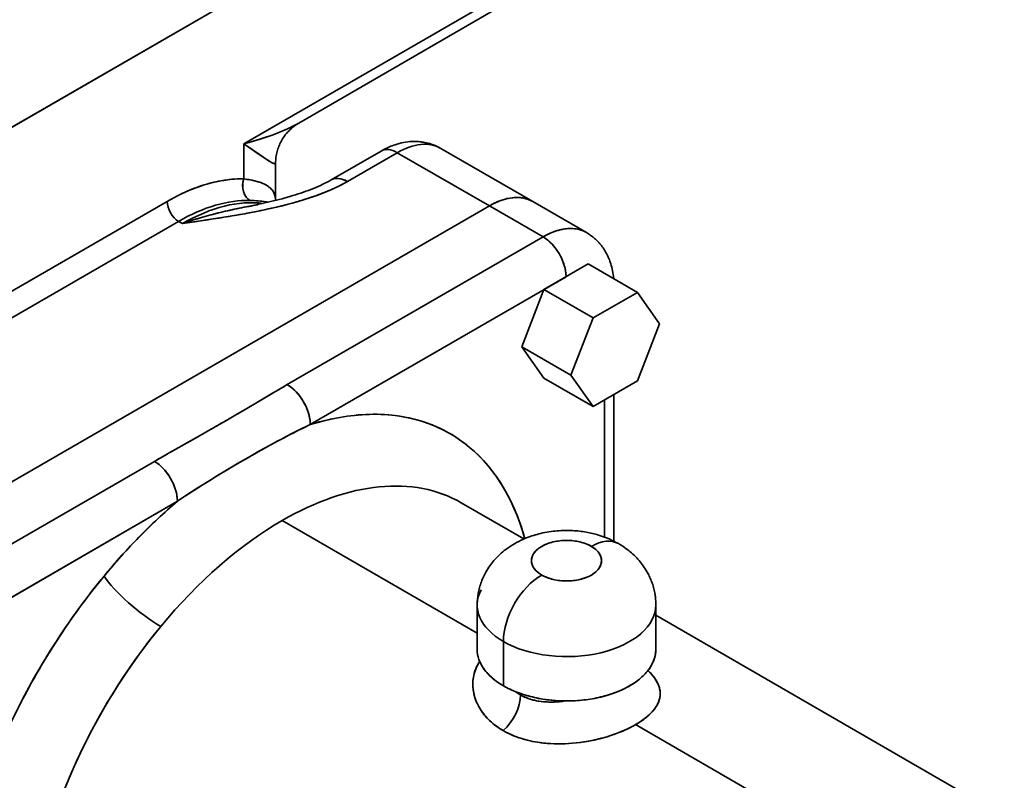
# Model space of a CAD drawing. Header units: inches. Extents: x 3815 to 4775, y 477 to 1610.
# Tile 18 of 19: x 4676 to 4767, y 1414 to 1484. Entities that reach past the tile are written whole.
import ezdxf

# ---------------------------------------------------------------- set-up
doc = ezdxf.new("R2010")
doc.units = ezdxf.units.IN
doc.header["$MEASUREMENT"] = 0

msp = doc.modelspace()

# ---------------------------------------------------------------- linework, layer by layer
at = {"color": 7, "lineweight": 35}
for p, q in [((4629.746, 1447.537), (4721.669, 1500.609)), ((4721.669, 1500.609), (4629.746, 1447.537)), ((4629.746, 1447.537), (4721.669, 1500.609)), ((4721.669, 1500.609), (4629.746, 1447.537)), ((4696.921, 1472.44), (4721.669, 1486.729)), ((4721.669, 1486.729), (4696.921, 1472.44)), ((4721.048, 1485.356), (4701.992, 1474.353)), ((4660.151, 1432.432), (4719.548, 1466.725)), ((4719.548, 1466.725), (4660.151, 1432.432)), ((4719.548, 1466.725), (4660.151, 1432.432)), ((4719.548, 1466.725), (4660.151, 1432.432)), ((4661.565, 1450.803), (4689.85, 1467.133)), ((4661.565, 1450.803), (4689.85, 1467.133)), ((4690.91, 1465.296), (4662.626, 1448.966)), ((4690.91, 1465.296), (4662.626, 1448.966)), ((4700.923, 1450.256), (4724.498, 1463.867)), ((4700.923, 1450.256), (4724.498, 1463.867)), ((4726.619, 1460.193), (4703.044, 1446.582)), ((4703.044, 1446.582), (4726.619, 1460.193)), ((4665.101, 1429.574), (4688.676, 1443.185)), ((4665.101, 1429.574), (4688.676, 1443.185)), ((4690.797, 1439.511), (4667.222, 1425.9)), ((4667.222, 1425.9), (4690.797, 1439.511)), ((4718.426, 1427.364), (4700.456, 1437.739)), ((4700.456, 1437.739), (4718.426, 1427.364)), ((4734.894, 1429.017), (4767.005, 1410.478)), ((4750.505, 1408.843), (4733.024, 1418.936)), ((4733.024, 1418.936), (4750.505, 1408.843))]:
    msp.add_line(p, q, dxfattribs=at)
at = {"color": 7, "lineweight": 35, "ltscale": 0.08098}
for p, q in [((4696.921, 1469.201), (4696.921, 1472.44)), ((4696.921, 1472.44), (4696.921, 1469.201))]:
    msp.add_line(p, q, dxfattribs=at)
at = {"color": 7, "lineweight": 35, "ltscale": 0.02327}
msp.add_line((4697.686, 1471.91), (4696.921, 1472.44), dxfattribs=at)
at = {"color": 7, "lineweight": 35, "ltscale": 0.020383}
msp.add_line((4698.355, 1471.445), (4697.686, 1471.91), dxfattribs=at)
at = {"color": 7, "lineweight": 35, "ltscale": 0.244948}
for p, q in [((4715.063, 1472.02), (4723.548, 1467.121)), ((4719.548, 1466.725), (4711.063, 1471.624)), ((4719.548, 1466.725), (4711.063, 1471.624))]:
    msp.add_line(p, q, dxfattribs=at)
at = {"color": 7, "lineweight": 35, "ltscale": 0.132845}
msp.add_line((4704.961, 1469.116), (4709.563, 1471.772), dxfattribs=at)
at = {"color": 7, "lineweight": 35, "ltscale": 0.132846}
msp.add_line((4711.063, 1471.624), (4706.461, 1468.967), dxfattribs=at)
msp.add_line((4711.063, 1471.624), (4706.461, 1468.967), dxfattribs=at)
at = {"color": 7, "lineweight": 35, "ltscale": 0.086592}
msp.add_line((4699.85, 1470.692), (4699.85, 1467.229), dxfattribs=at)
at = {"color": 7, "lineweight": 35, "ltscale": 0.000309}
msp.add_line((4703.246, 1467.547), (4703.234, 1467.545), dxfattribs=at)
at = {"color": 7, "lineweight": 35, "ltscale": 0.142886}
for p, q in [((4724.498, 1463.867), (4719.548, 1466.725)), ((4719.548, 1466.725), (4724.498, 1463.867))]:
    msp.add_line(p, q, dxfattribs=at)
at = {"color": 7, "lineweight": 35, "ltscale": 0.142887}
msp.add_line((4723.548, 1467.121), (4728.498, 1464.263), dxfattribs=at)
at = {"color": 7, "lineweight": 35, "ltscale": 0.010206}
msp.add_line((4691.264, 1465.092), (4690.91, 1465.296), dxfattribs=at)
msp.add_line((4691.264, 1465.092), (4690.91, 1465.296), dxfattribs=at)
at = {"color": 7, "lineweight": 35, "ltscale": 0.048127}
msp.add_line((4693.168, 1465.374), (4691.264, 1465.092), dxfattribs=at)
at = {"color": 7, "lineweight": 35, "ltscale": 0.117852}
msp.add_line((4728.66, 1461.371), (4724.578, 1459.014), dxfattribs=at)
msp.add_line((4728.66, 1461.371), (4724.578, 1459.014), dxfattribs=at)
at = {"color": 7, "lineweight": 35, "ltscale": 0.130637}
for p, q in [((4728.66, 1461.371), (4733.186, 1458.759)), ((4733.186, 1458.759), (4728.66, 1461.371))]:
    msp.add_line(p, q, dxfattribs=at)
at = {"color": 7, "lineweight": 35, "ltscale": 0.141078}
for p, q in [((4724.578, 1459.014), (4722.537, 1453.753)), ((4724.578, 1459.014), (4722.537, 1453.753)), ((4729.103, 1456.402), (4727.062, 1451.141)), ((4727.062, 1451.141), (4729.103, 1456.402)), ((4733.186, 1450.594), (4735.227, 1455.855)), ((4735.227, 1455.855), (4733.186, 1450.594))]:
    msp.add_line(p, q, dxfattribs=at)
at = {"color": 7, "lineweight": 35, "ltscale": 0.13064}
for p, q in [((4724.578, 1459.014), (4729.103, 1456.402)), ((4729.103, 1456.402), (4724.578, 1459.014)), ((4727.062, 1451.141), (4722.537, 1453.753)), ((4722.537, 1453.753), (4727.062, 1451.141)), ((4724.578, 1450.849), (4729.103, 1448.237)), ((4729.103, 1448.237), (4724.578, 1450.849))]:
    msp.add_line(p, q, dxfattribs=at)
at = {"color": 7, "lineweight": 35, "ltscale": 0.11785}
for p, q in [((4733.186, 1458.759), (4729.103, 1456.402)), ((4729.103, 1456.402), (4733.186, 1458.759)), ((4729.103, 1448.237), (4733.186, 1450.594)), ((4733.186, 1450.594), (4729.103, 1448.237))]:
    msp.add_line(p, q, dxfattribs=at)
at = {"color": 7, "lineweight": 35, "ltscale": 0.088741}
for p, q in [((4735.227, 1455.855), (4733.186, 1458.759)), ((4733.186, 1458.759), (4735.227, 1455.855)), ((4722.537, 1453.753), (4724.578, 1450.849)), ((4722.537, 1453.753), (4724.578, 1450.849)), ((4727.062, 1451.141), (4729.103, 1448.237)), ((4729.103, 1448.237), (4727.062, 1451.141))]:
    msp.add_line(p, q, dxfattribs=at)
at = {"color": 7, "lineweight": 35, "ltscale": 0.044023}
msp.add_line((4697.869, 1448.464), (4699.386, 1449.359), dxfattribs=at)
at = {"color": 7, "lineweight": 35, "ltscale": 0.337975}
msp.add_line((4731.033, 1449.351), (4731.033, 1435.832), dxfattribs=at)
at = {"color": 7, "lineweight": 35, "ltscale": 0.043811}
msp.add_line((4696.359, 1447.576), (4697.869, 1448.464), dxfattribs=at)
at = {"color": 7, "lineweight": 35, "ltscale": 0.315724}
for p, q in [((4730.155, 1436.215), (4730.155, 1448.844)), ((4730.155, 1448.844), (4730.155, 1436.215))]:
    msp.add_line(p, q, dxfattribs=at)
at = {"color": 7, "lineweight": 35, "ltscale": 0.044217}
msp.add_line((4691.779, 1444.948), (4693.318, 1445.821), dxfattribs=at)
at = {"color": 7, "lineweight": 35, "ltscale": 0.0445}
msp.add_line((4690.23, 1444.073), (4691.779, 1444.948), dxfattribs=at)
at = {"color": 7, "lineweight": 35, "ltscale": 0.166707}
msp.add_line((4716.956, 1439.374), (4722.73, 1436.04), dxfattribs=at)
at = {"color": 7, "lineweight": 35, "ltscale": 0.102063}
for p, q in [((4718.426, 1425.876), (4718.426, 1429.959)), ((4734.894, 1425.876), (4734.894, 1429.959))]:
    msp.add_line(p, q, dxfattribs=at)
at = {"color": 7, "lineweight": 35, "ltscale": 0.102061}
for p, q in [((4720.838, 1422.515), (4720.838, 1426.598)), ((4720.838, 1426.598), (4720.838, 1422.515))]:
    msp.add_line(p, q, dxfattribs=at)
at = {"color": 7, "lineweight": 35, "ltscale": 0.00314}
msp.add_line((4722.417, 1421.803), (4722.417, 1421.677), dxfattribs=at)
at = {"color": 7, "lineweight": 35, "ltscale": 0.003131}
msp.add_line((4722.417, 1421.677), (4722.417, 1421.802), dxfattribs=at)
at = {"color": 7, "lineweight": 35, "ltscale": 0.000676}
msp.add_line((4726.573, 1421.12), (4726.6, 1421.124), dxfattribs=at)
at = {"color": 7, "lineweight": 35}
for points in [[(4701.991, 1474.353), (4701.773, 1474.231), (4701.551, 1474.112), (4701.325, 1473.998), (4701.095, 1473.887), (4700.94, 1473.815), (4700.783, 1473.744), (4700.465, 1473.607), (4700.141, 1473.474), (4699.791, 1473.339), (4699.436, 1473.208), (4699.076, 1473.082), (4698.711, 1472.961), (4698.342, 1472.844), (4698.109, 1472.773), (4697.874, 1472.704), (4697.401, 1472.569), (4696.921, 1472.44)], [(4701.991, 1474.353), (4701.853, 1474.27), (4701.713, 1474.178), (4701.57, 1474.075), (4701.426, 1473.961), (4701.354, 1473.901), (4701.282, 1473.838), (4701.21, 1473.772), (4701.138, 1473.703), (4701.067, 1473.631), (4700.997, 1473.557), (4700.927, 1473.48), (4700.858, 1473.399), (4700.744, 1473.258), (4700.633, 1473.108), (4700.56, 1473.001), (4700.489, 1472.889), (4700.42, 1472.775), (4700.355, 1472.657), (4700.299, 1472.55), (4700.246, 1472.44), (4700.196, 1472.328), (4700.148, 1472.215), (4700.104, 1472.098), (4700.063, 1471.981), (4700.025, 1471.863), (4699.991, 1471.742), (4699.958, 1471.609), (4699.928, 1471.476), (4699.904, 1471.342), (4699.884, 1471.208), (4699.869, 1471.075), (4699.858, 1470.946), (4699.852, 1470.817), (4699.85, 1470.692)], [(4696.921, 1472.44), (4697.619, 1471.957), (4698.253, 1471.516), (4698.595, 1471.28), (4698.756, 1471.171), (4698.982, 1471.02), (4699.139, 1470.918), (4699.285, 1470.827), (4699.377, 1470.772), (4699.464, 1470.723), (4699.539, 1470.684), (4699.607, 1470.652), (4699.67, 1470.627), (4699.698, 1470.618), (4699.725, 1470.611), (4699.762, 1470.606), (4699.778, 1470.606), (4699.793, 1470.608), (4699.812, 1470.614), (4699.828, 1470.625), (4699.839, 1470.641), (4699.847, 1470.661), (4699.85, 1470.692)], [(4709.563, 1471.772), (4709.753, 1471.879), (4709.948, 1471.98), (4710.15, 1472.077), (4710.357, 1472.169), (4710.479, 1472.22), (4710.603, 1472.268), (4710.729, 1472.314), (4710.857, 1472.358), (4711.048, 1472.418), (4711.242, 1472.472), (4711.44, 1472.52), (4711.641, 1472.561), (4711.833, 1472.594), (4712.028, 1472.62), (4712.225, 1472.639), (4712.423, 1472.652), (4712.558, 1472.655), (4712.693, 1472.656), (4712.805, 1472.654), (4712.918, 1472.649), (4713.031, 1472.642), (4713.144, 1472.632), (4713.257, 1472.619), (4713.37, 1472.604), (4713.482, 1472.587), (4713.594, 1472.566), (4713.747, 1472.534), (4713.898, 1472.497), (4714.048, 1472.456), (4714.196, 1472.409), (4714.379, 1472.344), (4714.555, 1472.273), (4714.729, 1472.195), (4714.898, 1472.111), (4715.063, 1472.02)], [(4699.374, 1470.774), (4699.249, 1470.849), (4699.106, 1470.939), (4698.945, 1471.045), (4698.766, 1471.164), (4698.355, 1471.445)], [(4699.843, 1470.65), (4699.833, 1470.631), (4699.819, 1470.618), (4699.799, 1470.61), (4699.774, 1470.606), (4699.754, 1470.607), (4699.732, 1470.61), (4699.681, 1470.624), (4699.62, 1470.647), (4699.571, 1470.668), (4699.518, 1470.695), (4699.449, 1470.731), (4699.374, 1470.774)], [(4693.496, 1468.726), (4693.794, 1468.809), (4694.089, 1468.884), (4694.382, 1468.952), (4694.673, 1469.011), (4694.961, 1469.063), (4695.248, 1469.106), (4695.532, 1469.142), (4695.814, 1469.17), (4696.094, 1469.189), (4696.372, 1469.201), (4696.647, 1469.205), (4696.921, 1469.201)], [(4696.921, 1469.201), (4696.885, 1469.091), (4696.856, 1468.978), (4696.835, 1468.863), (4696.82, 1468.747), (4696.813, 1468.63), (4696.813, 1468.513), (4696.819, 1468.396), (4696.834, 1468.28), (4696.855, 1468.165), (4696.883, 1468.052), (4696.919, 1467.942), (4696.94, 1467.888), (4696.962, 1467.835), (4697.009, 1467.736), (4697.063, 1467.642), (4697.093, 1467.597), (4697.124, 1467.553), (4697.173, 1467.489), (4697.226, 1467.429), (4697.283, 1467.373), (4697.342, 1467.321), (4697.413, 1467.267), (4697.488, 1467.22)], [(4699.849, 1467.23), (4699.842, 1467.35), (4699.828, 1467.468), (4699.818, 1467.526), (4699.807, 1467.584), (4699.784, 1467.673), (4699.755, 1467.761), (4699.722, 1467.847), (4699.683, 1467.931), (4699.639, 1468.012), (4699.583, 1468.1), (4699.52, 1468.185), (4699.45, 1468.267), (4699.373, 1468.345), (4699.288, 1468.421), (4699.196, 1468.494), (4699.096, 1468.564), (4698.989, 1468.63), (4698.874, 1468.693), (4698.776, 1468.742), (4698.674, 1468.788), (4698.567, 1468.832), (4698.483, 1468.863), (4698.397, 1468.894), (4698.216, 1468.951), (4698.025, 1469.004), (4697.858, 1469.044), (4697.684, 1469.081), (4697.503, 1469.116), (4697.368, 1469.138), (4697.23, 1469.16), (4697.077, 1469.181), (4696.921, 1469.201)], [(4696.921, 1469.201), (4697.207, 1469.163), (4697.349, 1469.141), (4697.488, 1469.118), (4697.617, 1469.094), (4697.744, 1469.069), (4697.932, 1469.027), (4698.113, 1468.98), (4698.286, 1468.93), (4698.451, 1468.875)], [(4696.987, 1466.603), (4697.382, 1466.68), (4697.779, 1466.76), (4698.179, 1466.843), (4698.579, 1466.93), (4699.116, 1467.051), (4699.652, 1467.18), (4699.92, 1467.246), (4700.186, 1467.315), (4700.451, 1467.385), (4700.716, 1467.458), (4701.081, 1467.562), (4701.443, 1467.67), (4701.686, 1467.746), (4701.928, 1467.823), (4702.167, 1467.903), (4702.406, 1467.985), (4702.64, 1468.068), (4702.873, 1468.154), (4703.1, 1468.241), (4703.327, 1468.332), (4703.548, 1468.423), (4703.767, 1468.517), (4703.978, 1468.612), (4704.188, 1468.71), (4704.389, 1468.809), (4704.588, 1468.91), (4704.775, 1469.011), (4704.961, 1469.116)], [(4689.85, 1467.133), (4690.185, 1467.323), (4690.52, 1467.503), (4690.854, 1467.675), (4691.187, 1467.838), (4691.519, 1467.992), (4691.851, 1468.136), (4692.017, 1468.206), (4692.183, 1468.273), (4692.347, 1468.337), (4692.511, 1468.399), (4692.758, 1468.488), (4693.005, 1468.573), (4693.251, 1468.652), (4693.496, 1468.726)], [(4691.264, 1465.092), (4692.619, 1465.292), (4693.297, 1465.394), (4694.314, 1465.55), (4695.078, 1465.672), (4695.842, 1465.799), (4696.613, 1465.933), (4696.999, 1466.003), (4697.385, 1466.075), (4697.9, 1466.174), (4698.416, 1466.278), (4698.931, 1466.386), (4699.446, 1466.499), (4699.96, 1466.617), (4700.473, 1466.742), (4700.992, 1466.874), (4701.509, 1467.014), (4701.767, 1467.087), (4702.024, 1467.162), (4702.41, 1467.278), (4702.793, 1467.4), (4703.175, 1467.526), (4703.556, 1467.659), (4703.933, 1467.797), (4704.308, 1467.942), (4704.5, 1468.02), (4704.691, 1468.099), (4704.87, 1468.175), (4705.048, 1468.253), (4705.338, 1468.385), (4705.624, 1468.522), (4705.907, 1468.665), (4706.186, 1468.813), (4706.461, 1468.967)], [(4698.451, 1468.875), (4698.609, 1468.815), (4698.686, 1468.782), (4698.762, 1468.748), (4698.832, 1468.714), (4698.901, 1468.679), (4699.008, 1468.619), (4699.109, 1468.555), (4699.205, 1468.488), (4699.294, 1468.417), (4699.377, 1468.342)], [(4706.461, 1468.967), (4706.207, 1468.824), (4705.945, 1468.684), (4705.673, 1468.546), (4705.391, 1468.41), (4705.101, 1468.277), (4704.801, 1468.145), (4704.616, 1468.067), (4704.428, 1467.99), (4704.043, 1467.839), (4703.644, 1467.691), (4703.232, 1467.546), (4702.806, 1467.404)], [(4723.548, 1467.121), (4723.427, 1467.187), (4723.302, 1467.246), (4723.174, 1467.3), (4723.043, 1467.347), (4722.91, 1467.387), (4722.773, 1467.421), (4722.634, 1467.449), (4722.493, 1467.47), (4722.384, 1467.482), (4722.274, 1467.49), (4722.162, 1467.495), (4722.079, 1467.496), (4721.995, 1467.495), (4721.909, 1467.492), (4721.823, 1467.487), (4721.65, 1467.471), (4721.477, 1467.447), (4721.302, 1467.416), (4721.172, 1467.388), (4721.042, 1467.356), (4720.912, 1467.32), (4720.814, 1467.29), (4720.717, 1467.259), (4720.521, 1467.189), (4720.325, 1467.112), (4720.13, 1467.026), (4719.935, 1466.933), (4719.741, 1466.832), (4719.548, 1466.725)], [(4698.198, 1466.82), (4697.582, 1466.713), (4697.273, 1466.657), (4696.963, 1466.599), (4696.497, 1466.507), (4696.031, 1466.41), (4695.564, 1466.308), (4695.096, 1466.201), (4694.577, 1466.074), (4694.057, 1465.94), (4693.537, 1465.799), (4693.017, 1465.651), (4692.498, 1465.494), (4691.979, 1465.331), (4691.621, 1465.213), (4691.264, 1465.092)], [(4697.488, 1467.22), (4697.88, 1467.205), (4698.068, 1467.195), (4698.25, 1467.183), (4698.423, 1467.169), (4698.59, 1467.154), (4698.804, 1467.13), (4699.005, 1467.102), (4699.193, 1467.07)], [(4699.194, 1467.07), (4699.001, 1467.103), (4698.796, 1467.131), (4698.58, 1467.155), (4698.416, 1467.17), (4698.247, 1467.183), (4698.063, 1467.195), (4697.873, 1467.205), (4697.488, 1467.22)], [(4724.498, 1463.867), (4724.604, 1463.927), (4724.711, 1463.985), (4724.854, 1464.06), (4724.998, 1464.13), (4725.142, 1464.197), (4725.305, 1464.266), (4725.468, 1464.331), (4725.632, 1464.389), (4725.796, 1464.442), (4725.984, 1464.496), (4726.171, 1464.541), (4726.264, 1464.56), (4726.357, 1464.578), (4726.506, 1464.601), (4726.653, 1464.619), (4726.8, 1464.631), (4726.946, 1464.637), (4727.09, 1464.638), (4727.242, 1464.631), (4727.392, 1464.618), (4727.54, 1464.598), (4727.686, 1464.571), (4727.829, 1464.538), (4727.969, 1464.497), (4728.106, 1464.449), (4728.24, 1464.394), (4728.371, 1464.332), (4728.498, 1464.263)], [(4724.498, 1463.867), (4724.696, 1463.978), (4724.896, 1464.081), (4725.096, 1464.176), (4725.298, 1464.263), (4725.399, 1464.304), (4725.5, 1464.343), (4725.601, 1464.379), (4725.701, 1464.412), (4725.877, 1464.466), (4726.053, 1464.513), (4726.228, 1464.553), (4726.402, 1464.585), (4726.575, 1464.61), (4726.747, 1464.627), (4726.917, 1464.636), (4727.001, 1464.638), (4727.085, 1464.638), (4727.238, 1464.632), (4727.389, 1464.619), (4727.538, 1464.599), (4727.684, 1464.572), (4727.828, 1464.538), (4727.968, 1464.497), (4728.106, 1464.449), (4728.24, 1464.394), (4728.371, 1464.332), (4728.498, 1464.263)], [(4726.619, 1460.193), (4726.616, 1460.32), (4726.608, 1460.449), (4726.594, 1460.579), (4726.576, 1460.711), (4726.561, 1460.798), (4726.543, 1460.885), (4726.524, 1460.974), (4726.502, 1461.063), (4726.453, 1461.24), (4726.396, 1461.416), (4726.331, 1461.591), (4726.26, 1461.764), (4726.182, 1461.935), (4726.097, 1462.103), (4726.006, 1462.269), (4725.908, 1462.433), (4725.804, 1462.594), (4725.694, 1462.75), (4725.579, 1462.901), (4725.458, 1463.047), (4725.333, 1463.187), (4725.268, 1463.255), (4725.203, 1463.321), (4725.114, 1463.406), (4725.023, 1463.487), (4724.931, 1463.566), (4724.825, 1463.649), (4724.717, 1463.727), (4724.608, 1463.8), (4724.498, 1463.867)], [(4728.498, 1464.263), (4728.588, 1464.21), (4728.677, 1464.154), (4728.765, 1464.097), (4728.851, 1464.037), (4728.936, 1463.976), (4729.02, 1463.912), (4729.103, 1463.847), (4729.244, 1463.728), (4729.319, 1463.661), (4729.391, 1463.594), (4729.461, 1463.526), (4729.53, 1463.456), (4729.663, 1463.312), (4729.728, 1463.238), (4729.794, 1463.159), (4729.874, 1463.058), (4729.949, 1462.959), (4730.022, 1462.858), (4730.091, 1462.756), (4730.159, 1462.652), (4730.223, 1462.547), (4730.285, 1462.44), (4730.345, 1462.33), (4730.403, 1462.218), (4730.459, 1462.104), (4730.511, 1461.99), (4730.561, 1461.874), (4730.608, 1461.758), (4730.653, 1461.641), (4730.694, 1461.523), (4730.741, 1461.382), (4730.787, 1461.226), (4730.829, 1461.072), (4730.866, 1460.917), (4730.902, 1460.751), (4730.933, 1460.581), (4730.96, 1460.41), (4730.984, 1460.234), (4731.006, 1460.017)], [(4700.923, 1450.256), (4700.103, 1449.779), (4699.559, 1449.461), (4698.478, 1448.824), (4697.044, 1447.978), (4696.327, 1447.557), (4695.248, 1446.929), (4694.435, 1446.46), (4693.619, 1445.992), (4692.252, 1445.215), (4691.153, 1444.595), (4690.052, 1443.972), (4689.501, 1443.659), (4688.676, 1443.185)], [(4703.044, 1446.582), (4703.042, 1446.71), (4703.033, 1446.839), (4703.02, 1446.969), (4703.001, 1447.101), (4702.986, 1447.188), (4702.969, 1447.275), (4702.949, 1447.364), (4702.927, 1447.454), (4702.878, 1447.63), (4702.821, 1447.806), (4702.756, 1447.98), (4702.685, 1448.153), (4702.607, 1448.324), (4702.523, 1448.492), (4702.432, 1448.657), (4702.334, 1448.821), (4702.23, 1448.981), (4702.12, 1449.137), (4702.005, 1449.289), (4701.885, 1449.434), (4701.76, 1449.575), (4701.695, 1449.642), (4701.63, 1449.708), (4701.541, 1449.793), (4701.45, 1449.875), (4701.357, 1449.954), (4701.251, 1450.037), (4701.144, 1450.116), (4701.034, 1450.189), (4700.923, 1450.256)], [(4703.044, 1446.582), (4703.459, 1446.705), (4703.872, 1446.82), (4704.283, 1446.926), (4704.692, 1447.024), (4704.896, 1447.069), (4705.099, 1447.113), (4705.436, 1447.18), (4705.772, 1447.242), (4706.107, 1447.297), (4706.44, 1447.347), (4706.772, 1447.39), (4707.102, 1447.428)], [(4707.102, 1447.428), (4707.457, 1447.461), (4707.81, 1447.488), (4708.161, 1447.507), (4708.508, 1447.52), (4708.854, 1447.525), (4709.197, 1447.523), (4709.537, 1447.514), (4709.875, 1447.498), (4710.211, 1447.475), (4710.544, 1447.445), (4710.874, 1447.408)], [(4690.797, 1439.511), (4691.402, 1439.915), (4692.009, 1440.314), (4692.619, 1440.708), (4693.231, 1441.096), (4693.776, 1441.437), (4694.322, 1441.774), (4694.869, 1442.107), (4695.28, 1442.355), (4695.69, 1442.6), (4696.513, 1443.084), (4697.335, 1443.559), (4697.747, 1443.793), (4698.158, 1444.025), (4698.776, 1444.369), (4699.393, 1444.707), (4700.011, 1445.04), (4700.629, 1445.368), (4701.231, 1445.68), (4701.834, 1445.987), (4702.439, 1446.288), (4703.044, 1446.582)], [(4688.676, 1443.185), (4688.785, 1443.119), (4688.893, 1443.047), (4688.999, 1442.97), (4689.103, 1442.888), (4689.171, 1442.831), (4689.238, 1442.773), (4689.305, 1442.711), (4689.372, 1442.648), (4689.5, 1442.517), (4689.624, 1442.379), (4689.743, 1442.237), (4689.857, 1442.088), (4689.965, 1441.936), (4690.069, 1441.779), (4690.166, 1441.618), (4690.26, 1441.451), (4690.346, 1441.28), (4690.427, 1441.107), (4690.5, 1440.932), (4690.566, 1440.755), (4690.625, 1440.576), (4690.651, 1440.487), (4690.676, 1440.397), (4690.705, 1440.277), (4690.73, 1440.158), (4690.752, 1440.038), (4690.771, 1439.905), (4690.785, 1439.772), (4690.794, 1439.641), (4690.797, 1439.511)], [(4731.446, 1435.609), (4731.242, 1435.723), (4731.03, 1435.834), (4730.81, 1435.94), (4730.583, 1436.043), (4730.353, 1436.138), (4730.171, 1436.209), (4729.983, 1436.277), (4729.791, 1436.341), (4729.593, 1436.403), (4729.46, 1436.442), (4729.325, 1436.479), (4729.188, 1436.515), (4729.048, 1436.55), (4728.906, 1436.582), (4728.762, 1436.613), (4728.616, 1436.642), (4728.467, 1436.67), (4728.316, 1436.695), (4728.163, 1436.718), (4728.008, 1436.74), (4727.85, 1436.759), (4727.691, 1436.776), (4727.528, 1436.79), (4727.364, 1436.803), (4727.198, 1436.812), (4727.029, 1436.82), (4726.858, 1436.824), (4726.685, 1436.826), (4726.511, 1436.825), (4726.334, 1436.821), (4726.155, 1436.814), (4725.974, 1436.804), (4725.792, 1436.79), (4725.607, 1436.773), (4725.42, 1436.753), (4725.232, 1436.729), (4725.042, 1436.701), (4724.851, 1436.669), (4724.659, 1436.634), (4724.466, 1436.594), (4724.272, 1436.55), (4724.11, 1436.51), (4723.948, 1436.467), (4723.785, 1436.42), (4723.621, 1436.371), (4723.458, 1436.318), (4723.295, 1436.262), (4723.131, 1436.202), (4722.968, 1436.139), (4722.824, 1436.08), (4722.68, 1436.018), (4722.473, 1435.923), (4722.267, 1435.823), (4722.063, 1435.715), (4721.861, 1435.602), (4721.66, 1435.482), (4721.462, 1435.355), (4721.267, 1435.221), (4721.075, 1435.081), (4720.926, 1434.966), (4720.78, 1434.846), (4720.637, 1434.722), (4720.496, 1434.594), (4720.359, 1434.462), (4720.224, 1434.326), (4720.094, 1434.186), (4719.967, 1434.043), (4719.871, 1433.928), (4719.778, 1433.812), (4719.687, 1433.694), (4719.599, 1433.573), (4719.501, 1433.433), (4719.408, 1433.29), (4719.318, 1433.144), (4719.232, 1432.997), (4719.163, 1432.871), (4719.096, 1432.743), (4719.033, 1432.615), (4718.973, 1432.485), (4718.916, 1432.355), (4718.861, 1432.223), (4718.811, 1432.091), (4718.763, 1431.957), (4718.719, 1431.825), (4718.678, 1431.691), (4718.64, 1431.558), (4718.605, 1431.424), (4718.576, 1431.303), (4718.55, 1431.182), (4718.527, 1431.061), (4718.506, 1430.939), (4718.487, 1430.816), (4718.47, 1430.692), (4718.457, 1430.569), (4718.446, 1430.446), (4718.437, 1430.323), (4718.431, 1430.201), (4718.427, 1430.08), (4718.426, 1429.959)], [(4734.894, 1429.959), (4734.892, 1430.082), (4734.889, 1430.205), (4734.882, 1430.328), (4734.874, 1430.451), (4734.862, 1430.573), (4734.849, 1430.696), (4734.833, 1430.818), (4734.814, 1430.939), (4734.791, 1431.07), (4734.766, 1431.2), (4734.737, 1431.329), (4734.707, 1431.457), (4734.673, 1431.584), (4734.637, 1431.71), (4734.598, 1431.834), (4734.557, 1431.957), (4734.516, 1432.072), (4734.473, 1432.186), (4734.428, 1432.298), (4734.381, 1432.408), (4734.332, 1432.517), (4734.282, 1432.625), (4734.23, 1432.73), (4734.177, 1432.834), (4734.088, 1432.997), (4734.003, 1433.142), (4733.916, 1433.284), (4733.826, 1433.421), (4733.734, 1433.554), (4733.641, 1433.683), (4733.546, 1433.807), (4733.45, 1433.927), (4733.353, 1434.043), (4733.241, 1434.17), (4733.123, 1434.297), (4733.005, 1434.419), (4732.887, 1434.535), (4732.768, 1434.646), (4732.651, 1434.751), (4732.533, 1434.851), (4732.417, 1434.947), (4732.238, 1435.086), (4732.135, 1435.162), (4732.033, 1435.235), (4731.833, 1435.371), (4731.637, 1435.495), (4731.446, 1435.609)], [(4720.826, 1418.387), (4720.631, 1418.504), (4720.441, 1418.626), (4720.255, 1418.754), (4720.075, 1418.887), (4719.901, 1419.026), (4719.733, 1419.169), (4719.651, 1419.243), (4719.571, 1419.318), (4719.432, 1419.455), (4719.299, 1419.595), (4719.171, 1419.739), (4719.049, 1419.887), (4718.933, 1420.038), (4718.824, 1420.193), (4718.72, 1420.351), (4718.623, 1420.511), (4718.533, 1420.675), (4718.449, 1420.842), (4718.373, 1421.011), (4718.304, 1421.182), (4718.242, 1421.355), (4718.188, 1421.53), (4718.141, 1421.707), (4718.102, 1421.885), (4718.085, 1421.974), (4718.071, 1422.064), (4718.058, 1422.154), (4718.048, 1422.244), (4718.036, 1422.379), (4718.029, 1422.514), (4718.026, 1422.65), (4718.029, 1422.785), (4718.038, 1422.959), (4718.055, 1423.131), (4718.081, 1423.303), (4718.114, 1423.474), (4718.154, 1423.643), (4718.203, 1423.811), (4718.259, 1423.977), (4718.323, 1424.14), (4718.395, 1424.301), (4718.474, 1424.459), (4718.56, 1424.614), (4718.654, 1424.766)], [(4733.024, 1418.936), (4733.238, 1419.064), (4733.445, 1419.196), (4733.546, 1419.263), (4733.645, 1419.332), (4733.775, 1419.425), (4733.9, 1419.52), (4734.021, 1419.617), (4734.167, 1419.741), (4734.307, 1419.867), (4734.438, 1419.996), (4734.562, 1420.128), (4734.622, 1420.195), (4734.679, 1420.264), (4734.733, 1420.331), (4734.785, 1420.398), (4734.872, 1420.522), (4734.952, 1420.647), (4735.024, 1420.774), (4735.057, 1420.838), (4735.088, 1420.902), (4735.126, 1420.988), (4735.161, 1421.074), (4735.191, 1421.161), (4735.224, 1421.274), (4735.251, 1421.387), (4735.271, 1421.5), (4735.285, 1421.614), (4735.292, 1421.728), (4735.292, 1421.842), (4735.286, 1421.956), (4735.275, 1422.054), (4735.26, 1422.152), (4735.24, 1422.25), (4735.214, 1422.348), (4735.195, 1422.413), (4735.174, 1422.478), (4735.125, 1422.607), (4735.069, 1422.734), (4735.011, 1422.849), (4734.948, 1422.962), (4734.879, 1423.074), (4734.805, 1423.185), (4734.753, 1423.258), (4734.699, 1423.33), (4734.642, 1423.403), (4734.582, 1423.476), (4734.52, 1423.548), (4734.455, 1423.62), (4734.385, 1423.696), (4734.312, 1423.771), (4734.165, 1423.915)], [(4726.593, 1421.123), (4726.325, 1421.086), (4726.057, 1421.057), (4725.79, 1421.035), (4725.657, 1421.027), (4725.524, 1421.022), (4725.347, 1421.017), (4725.171, 1421.016), (4724.996, 1421.019), (4724.773, 1421.029), (4724.552, 1421.045), (4724.333, 1421.069), (4724.117, 1421.099), (4723.905, 1421.137), (4723.799, 1421.158), (4723.694, 1421.182), (4723.591, 1421.207), (4723.489, 1421.234), (4723.3, 1421.291), (4723.114, 1421.354), (4723.023, 1421.389), (4722.932, 1421.425), (4722.799, 1421.482), (4722.669, 1421.543), (4722.541, 1421.608), (4722.417, 1421.677)], [(4720.826, 1418.387), (4721.017, 1418.281), (4721.211, 1418.18), (4721.409, 1418.083), (4721.61, 1417.992), (4721.815, 1417.906), (4722.023, 1417.825), (4722.149, 1417.779), (4722.276, 1417.734), (4722.533, 1417.651), (4722.794, 1417.574), (4723.057, 1417.504), (4723.297, 1417.448), (4723.539, 1417.396), (4723.783, 1417.35), (4724.029, 1417.31), (4724.276, 1417.274), (4724.429, 1417.255), (4724.583, 1417.238), (4724.741, 1417.222), (4724.899, 1417.208), (4725.213, 1417.187), (4725.528, 1417.173), (4725.695, 1417.169), (4725.862, 1417.167), (4726.031, 1417.166), (4726.199, 1417.168), (4726.536, 1417.178), (4726.872, 1417.195), (4727.209, 1417.22), (4727.545, 1417.253), (4727.88, 1417.293), (4728.215, 1417.34), (4728.548, 1417.394), (4728.879, 1417.455), (4729.209, 1417.523), (4729.537, 1417.598), (4729.857, 1417.678), (4730.174, 1417.765), (4730.488, 1417.858), (4730.799, 1417.957), (4731.105, 1418.063), (4731.408, 1418.175), (4731.705, 1418.294), (4731.852, 1418.355), (4731.997, 1418.418), (4732.263, 1418.54), (4732.523, 1418.666), (4732.654, 1418.733), (4732.782, 1418.801), (4732.904, 1418.868), (4733.024, 1418.936)]]:
    msp.add_lwpolyline(points, dxfattribs=at)
for centre, radius, start, end in [((4693.337, 1490.459), 18.297, 288.85299, 295.92628), ((4696.169, 1484.475), 11.677, 296.26171, 299.90711), ((4689.429, 1501.553), 30.061, 284.43137, 289.06872), ((4699.723, 1470.689), 0.126, 341.87633, 1.48827), ((4696.85, 1457.628), 11.59, 97.94444, 102.29393), ((4696.651, 1459.211), 9.994, 88.45493, 98.07186), ((4698.025, 1453.572), 15.819, 110.08017, 113.62658), ((4697.548, 1454.877), 14.43, 106.30724, 110.08053), ((4697.146, 1456.266), 12.983, 102.2931, 106.32747), ((4698.358, 1467.263), 1.484, 13.89356, 46.64182), ((4699.098, 1451.2), 18.422, 113.72865, 120.13407), ((4698.058, 1467.195), 1.792, 1.10762, 13.69778), ((4692.426, 1499.622), 33.849, 284.45245, 287.85684), ((4722.202, 1462.882), 4.622, 96.07956, 109.6005), ((4722.2, 1462.894), 4.61, 96.00476, 109.55748), ((4722.072, 1464.126), 3.37, 79.41526, 96.11508), ((4722.071, 1464.133), 3.364, 79.30722, 96.0369), ((4722.179, 1464.736), 2.75, 60.13755, 79.26783), ((4722.178, 1464.735), 2.752, 60.09855, 79.15747), ((4705.046, 1424.117), 43.243, 101.39981, 103.74749), ((4706.438, 1417.154), 50.344, 99.41945, 101.38609), ((4685.198, 1530.713), 65.777, 280.33611, 282.05347), ((4689.147, 1512.268), 46.914, 282.04118, 284.47626), ((4722.805, 1461.158), 6.449, 109.45823, 120.32744), ((4722.804, 1461.159), 6.448, 109.49616, 120.32134), ((4704.05, 1428.026), 39.209, 106.33622, 107.45294), ((4704.406, 1426.784), 40.501, 103.76345, 106.32479), ((4667.928, 1633.427), 169.937, 278.54139, 279.19335), ((4679.489, 1561.988), 97.569, 279.19406, 280.33904), ((4704.129, 1427.75), 39.496, 107.44246, 109.01009), ((4811.879, 1258.442), 221.594, 120.0473, 120.5075), ((4546.883, 1702.903), 295.863, 300.00644, 300.34578), ((4709.236, 1433.818), 13.687, 68.57415, 83.12811), ((4545.391, 1705.628), 298.969, 299.65602, 299.99304), ((4737.147, 1375.743), 78.621, 115.70664, 118.19186), ((4709.576, 1434.757), 12.688, 53.62453, 68.45415), ((4750.653, 1350.431), 107.31, 118.16296, 120.03007), ((4709.144, 1434.21), 13.385, 39.80878, 53.52259), ((4801.074, 1248.125), 225.126, 119.49622, 119.95171), ((4754.94, 1342.88), 115.994, 119.99652, 121.76954), ((4707.438, 1432.801), 15.6, 27.89074, 39.77347), ((4743.514, 1361.226), 94.381, 121.73652, 123.95636), ((4704.125, 1431.053), 19.347, 17.22071, 27.87629), ((4724.389, 1399.974), 51.881, 130.35232, 135.70768), ((4701.188, 1430.048), 22.45, 15.57483, 17.45193), ((4728.799, 1395.634), 58.068, 135.68116, 140.42728), ((4726.108, 1432.33), 3.493, 110.87737, 119.77983), ((4726.433, 1431.497), 4.387, 103.31175, 110.95879), ((4726.606, 1430.79), 5.116, 96.47477, 103.3767), ((4726.657, 1430.383), 5.525, 89.9739, 96.53006), ((4726.662, 1430.383), 5.525, 83.46994, 90.02609), ((4726.714, 1430.79), 5.116, 76.62331, 83.52523), ((4726.887, 1431.497), 4.387, 69.0412, 76.68824), ((4727.211, 1432.33), 3.493, 60.22017, 69.12263), ((4724.773, 1433.953), 1.362, 143.88493, 160.58473), ((4725.182, 1433.656), 1.868, 130.3995, 143.92043), ((4725.664, 1433.097), 2.606, 119.67866, 130.50385), ((4727.656, 1433.097), 2.606, 49.49615, 60.32134), ((4728.138, 1433.656), 1.868, 36.07956, 49.6005), ((4728.547, 1433.953), 1.362, 19.41527, 36.11508), ((4724.538, 1434.039), 1.112, 160.73218, 179.86246), ((4724.538, 1434.044), 1.112, 180.13754, 199.26782), ((4728.782, 1434.039), 1.112, 0.13755, 19.26783), ((4728.782, 1434.044), 1.112, 340.73217, 359.86245), ((4724.773, 1434.13), 1.362, 199.41527, 216.11507), ((4725.182, 1434.427), 1.868, 216.07957, 229.6005), ((4725.664, 1434.986), 2.606, 229.49615, 240.32134), ((4727.656, 1434.986), 2.606, 299.67866, 310.50385), ((4728.138, 1434.427), 1.868, 310.3995, 323.92044), ((4728.547, 1434.13), 1.362, 323.88492, 340.58473), ((4731.871, 1393.054), 62.08, 140.39801, 143.49271), ((4726.108, 1435.753), 3.493, 240.22017, 249.12263), ((4726.433, 1436.586), 4.387, 249.04121, 256.68825), ((4726.606, 1437.293), 5.116, 256.6233, 263.52523), ((4726.657, 1437.7), 5.525, 263.46994, 270.0261), ((4726.662, 1437.7), 5.525, 269.97391, 276.53006), ((4726.714, 1437.293), 5.116, 276.47477, 283.37669), ((4726.887, 1436.586), 4.387, 283.31176, 290.9588), ((4727.211, 1435.753), 3.493, 290.87737, 299.77983), ((4733.665, 1391.72), 64.317, 143.48808, 146.61262), ((4734.7, 1391.03), 65.561, 146.60707, 149.78366), ((4721.257, 1425.883), 2.831, 180.13754, 199.26782), ((4732.063, 1425.883), 2.831, 340.73217, 359.86245), ((4721.948, 1422.624), 3.929, 146.96728, 158.25834), ((4721.855, 1426.102), 3.468, 199.41527, 216.11507), ((4731.465, 1426.102), 3.468, 323.88492, 340.58473), ((4734.76, 1390.986), 65.634, 149.77743, 153.03229), ((4721.859, 1422.66), 3.832, 158.26171, 185.74395), ((4722.897, 1426.859), 4.757, 216.07957, 229.6005), ((4730.422, 1426.859), 4.757, 310.3995, 323.92044), ((4730.382, 1419.895), 5.52, 42.48737, 46.78801), ((4724.124, 1428.281), 6.636, 229.49615, 240.32134), ((4729.196, 1428.281), 6.636, 299.67866, 310.50385), ((4731.703, 1421.045), 3.769, 28.30325, 43.15032), ((4732.961, 1421.723), 2.338, 7.52955, 28.30316), ((4725.256, 1430.235), 8.895, 240.22017, 249.12263), ((4724.362, 1425.054), 3.896, 232.52803, 240.06141), ((4724.356, 1425.041), 3.882, 232.59234, 240.04387), ((4726.081, 1432.355), 11.17, 249.04121, 256.68825), ((4727.239, 1432.355), 11.17, 283.31176, 290.9588), ((4728.064, 1430.235), 8.895, 290.87737, 299.77983), ((4733.311, 1421.791), 1.982, 343.38136, 6.89881), ((4726.522, 1434.156), 13.025, 256.6233, 263.52523), ((4725.214, 1428.423), 7.407, 263.03245, 271.57203), ((4726.653, 1435.191), 14.068, 263.46994, 270.0261), ((4725.151, 1430.648), 9.633, 271.58217, 278.48968), ((4726.666, 1435.191), 14.068, 269.97391, 276.53006), ((4726.797, 1434.156), 13.025, 276.47477, 283.37669), ((4732.724, 1421.99), 2.603, 323.11777, 342.88029), ((4723.313, 1423.274), 5.445, 211.95212, 226.98764), ((4731.305, 1423.044), 4.372, 309.21321, 323.22592), ((4723.675, 1423.588), 5.922, 226.50197, 233.76429), ((4729.386, 1425.347), 7.37, 299.57507, 309.45507), ((4726.478, 1427.8), 10.979, 234.95579, 239.01704), ((4726.551, 1428.711), 11.804, 240.9924, 245.10799), ((4727.28, 1429.113), 11.69, 291.1134, 295.40967), ((4723.975, 1435.248), 18.653, 296.4932, 299.01816), ((4724.979, 1425.732), 8.442, 246.27746, 252.26202), ((4725.613, 1427.68), 10.491, 252.20221, 262.34813), ((4725.878, 1432.789), 15.626, 273.55903, 284.21264), ((4726.091, 1432.083), 14.889, 284.08691, 291.26664), ((4725.967, 1430.436), 13.271, 262.41869, 273.80646)]:
    msp.add_arc(centre, radius, start, end, dxfattribs=at)
for centre, major_axis, ratio, start_param, end_param in [((4711.063, 1469.174), (1.5, -2.598), 0.57735, 2.356194, 3.141593), ((4711.063, 1469.174), (1.5, -2.598), 0.57735, 2.356194, 3.141593), ((4711.063, 1465.092), (-4, -6.928), 0.57735, 3.141593, 3.926991), ((4711.063, 1465.092), (-4, -6.928), 0.57735, 3.141593, 3.926991), ((4697.981, 1468.589), (-0.044, -1.499), 0.779634, 4.314648, 5.885444), ((4706.46, 1466.521), (1.499, -2.595), 0.577596, 2.355541, 3.141395), ((4706.461, 1466.517), (1.5, -2.598), 0.57735, 2.356194, 3.141593), ((4719.548, 1460.193), (-4, -6.928), 0.57735, 3.141593, 3.926991), ((4690.91, 1466.521), (0.75, -1.299), 0.57735, 3.926991, 5.497787), ((4690.91, 1466.521), (0.75, -1.299), 0.57735, 3.926991, 5.497787), ((4690.91, 1448.966), (-10, -17.32), 0.57735, 3.443225, 3.926991), ((4690.91, 1448.966), (-10, -17.32), 0.57735, 3.443225, 3.926991), ((4691.264, 1448.762), (-10, -17.32), 0.57735, 3.37357, 3.926991), ((4691.264, 1448.762), (-10, -17.32), 0.57735, 3.373648, 3.926991), ((4724.498, 1461.418), (1.5, -2.598), 0.57735, 0.785398, 2.356194), ((4700.923, 1447.807), (1.5, -2.598), 0.57735, 0.785398, 2.356194), ((4696.921, 1412.836), (-19, -32.909), 0.57735, 2.856194, 3.697069), ((4688.676, 1440.736), (1.5, -2.598), 0.57735, 0.785398, 2.356194), ((4700.456, 1410.795), (-16.5, -28.579), 0.57735, 3.141633, 3.926991), ((4700.456, 1410.795), (-16.5, -28.579), 0.57735, 3.141577, 3.926991), ((4696.921, 1412.836), (-19, -32.909), 0.57735, 2.626678, 2.856194), ((4696.921, 1412.836), (-19, -32.909), 0.57735, 4.156913, 4.426991), ((4700.456, 1410.795), (-16.5, -28.579), 0.57735, 3.926991, 4.426991), ((4700.456, 1410.795), (-16.5, -28.579), 0.57735, 3.926991, 4.426991), ((4726.66, 1434.041), (3.234, 0), 0.57735, 0.785398, 3.926991), ((4728.946, 1431.279), (-2.5, -4.33), 0.57735, 3.141593, 3.926991), ((4728.946, 1431.279), (-2.5, -4.33), 0.57735, 3.141593, 3.926991), ((4726.66, 1434.041), (3.234, 0), 0.57735, 3.926991, 7.068583), ((4696.921, 1412.836), (-19, -32.909), 0.57735, 4.426991, 5.997787), ((4687.574, 1430.586), (3.852, -3.188), 0.229876, 3.776667, 5.347463), ((4687.574, 1430.586), (3.852, -3.188), 0.229876, 3.776667, 5.347463), ((4724.373, 1428.639), (-2.5, -4.33), 0.57735, 3.926991, 5.497787), ((4724.373, 1428.639), (-2.5, -4.33), 0.57735, 3.926991, 5.497787), ((4726.66, 1429.959), (8.234, 0), 0.57735, 2.845919, 3.926991), ((4726.66, 1429.959), (8.234, 0), 0.57735, 2.845901, 3.926991), ((4726.66, 1429.959), (8.234, 0), 0.57735, 3.926991, 6.283242), ((4726.66, 1429.959), (8.234, 0), 0.57735, 3.926991, 6.283185), ((4700.456, 1410.795), (-16.5, -28.579), 0.57735, 4.426991, 6.283225), ((4700.456, 1410.795), (-16.5, -28.579), 0.57735, 4.426991, 5.997787), ((4726.66, 1425.876), (8.234, 0), 0.57735, 3.141593, 3.926991), ((4726.66, 1425.876), (8.234, 0), 0.57735, 3.926991, 6.283185), ((4736.767, 1424.727), (18.701, 2.631), 0.468322, 3.121092, 3.343566), ((4720.296, 1420.452), (-1.5, -2.598), 0.577356, 1.038088, 2.35619), ((4720.296, 1420.452), (-1.5, -2.598), 0.577356, 1.038088, 2.35619), ((4726.892, 1425.666), (5.859, 2.481), 0.670876, 3.610356, 3.998803)]:
    msp.add_ellipse(centre, major_axis=major_axis, ratio=ratio, start_param=start_param, end_param=end_param, dxfattribs=at)

doc.saveas('drawing.dxf')
